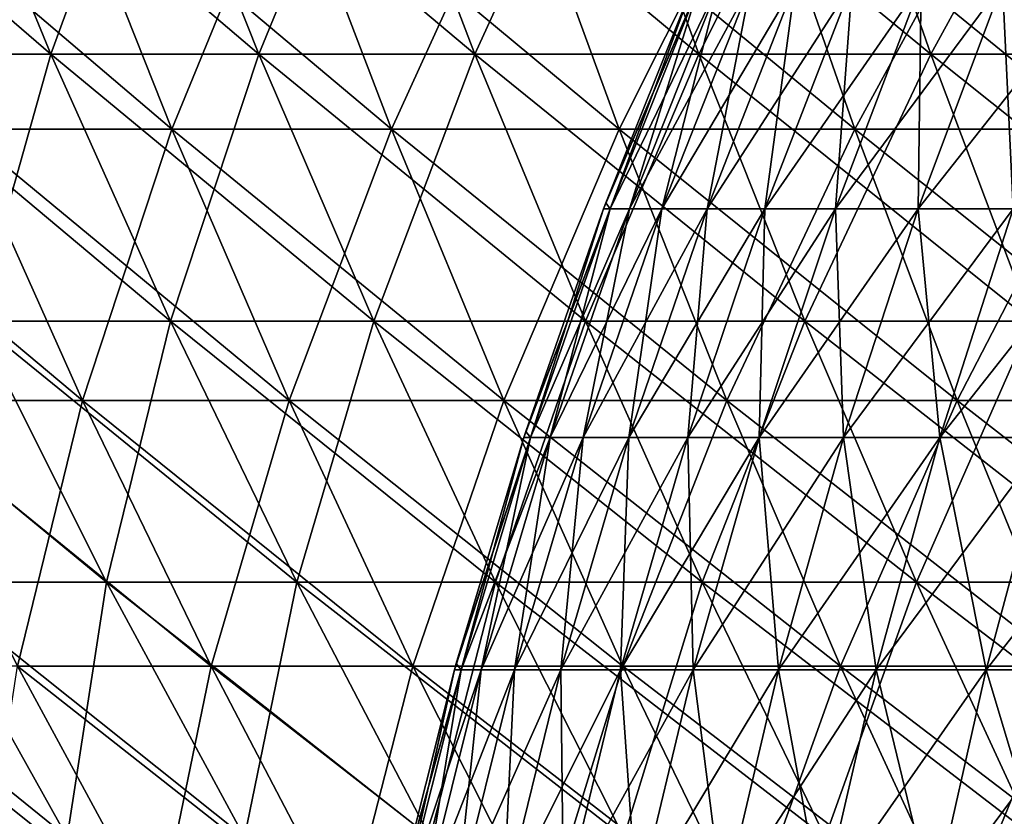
# Model space of a CAD drawing. Header units: millimetres. Extents: x -125 to 125, y 3898 to 4025.
# Tile 81 of 256: x -78 to -65, y 3952 to 3963. Entities that reach past the tile are written whole.
import ezdxf

# ---------------------------------------------------------------- set-up
doc = ezdxf.new("R2010")
doc.units = ezdxf.units.MM
doc.header["$LTSCALE"] = 2.2935
for name, color, linetype in [('2', 7, 'CONTINUOUS'), ('3', 7, 'CONTINUOUS'), ('4', 7, 'CONTINUOUS'), ('5', 7, 'CONTINUOUS'), ('6', 7, 'CONTINUOUS'), ('7', 7, 'CONTINUOUS')]:
    doc.layers.add(name, color=color, linetype=linetype)

msp = doc.modelspace()

# ---------------------------------------------------------------- linework, layer by layer
at = {"layer": '2', "color": 36, "linetype": 'Continuous', "true_color": 0x833d1e}
for points in [[(-79.183, 3961.776, 73.196), (-76.249, 3961.776, 76.249), (-80.775, 3965.627, 74.668), (-79.183, 3961.776, 73.196)], [(-80.775, 3965.627, 74.668), (-76.249, 3961.776, 76.249), (-77.781, 3965.627, 77.781), (-80.775, 3965.627, 74.668)], [(-76.249, 3961.776, 76.249), (-73.196, 3961.776, 79.183), (-77.781, 3965.627, 77.781), (-76.249, 3961.776, 76.249)], [(-77.781, 3965.627, 77.781), (-73.196, 3961.776, 79.183), (-74.668, 3965.627, 80.775), (-77.781, 3965.627, 77.781)], [(-73.196, 3961.776, 79.183), (-70.031, 3961.776, 81.996), (-74.668, 3965.627, 80.775), (-73.196, 3961.776, 79.183)], [(-74.668, 3965.627, 80.775), (-70.031, 3961.776, 81.996), (-71.439, 3965.627, 83.644), (-74.668, 3965.627, 80.775)], [(-70.031, 3961.776, 81.996), (-66.758, 3961.776, 84.682), (-71.439, 3965.627, 83.644), (-70.031, 3961.776, 81.996)], [(-71.439, 3965.627, 83.644), (-66.758, 3961.776, 84.682), (-68.1, 3965.627, 86.384), (-71.439, 3965.627, 83.644)], [(-66.758, 3961.776, 84.682), (-63.382, 3961.776, 87.238), (-68.1, 3965.627, 86.384), (-66.758, 3961.776, 84.682)], [(-68.1, 3965.627, 86.384), (-63.382, 3961.776, 87.238), (-64.656, 3965.627, 88.991), (-68.1, 3965.627, 86.384)], [(-80.245, 3958.004, 68.536), (-77.493, 3958.004, 71.634), (-81.996, 3961.776, 70.031), (-80.245, 3958.004, 68.536)], [(-81.996, 3961.776, 70.031), (-77.493, 3958.004, 71.634), (-79.183, 3961.776, 73.196), (-81.996, 3961.776, 70.031)], [(-77.493, 3958.004, 71.634), (-74.621, 3958.004, 74.621), (-79.183, 3961.776, 73.196), (-77.493, 3958.004, 71.634)], [(-79.183, 3961.776, 73.196), (-74.621, 3958.004, 74.621), (-76.249, 3961.776, 76.249), (-79.183, 3961.776, 73.196)], [(-74.621, 3958.004, 74.621), (-71.634, 3958.004, 77.493), (-76.249, 3961.776, 76.249), (-74.621, 3958.004, 74.621)], [(-76.249, 3961.776, 76.249), (-71.634, 3958.004, 77.493), (-73.196, 3961.776, 79.183), (-76.249, 3961.776, 76.249)], [(-71.634, 3958.004, 77.493), (-68.536, 3958.004, 80.245), (-73.196, 3961.776, 79.183), (-71.634, 3958.004, 77.493)], [(-73.196, 3961.776, 79.183), (-68.536, 3958.004, 80.245), (-70.031, 3961.776, 81.996), (-73.196, 3961.776, 79.183)], [(-68.536, 3958.004, 80.245), (-65.333, 3958.004, 82.874), (-70.031, 3961.776, 81.996), (-68.536, 3958.004, 80.245)], [(-70.031, 3961.776, 81.996), (-65.333, 3958.004, 82.874), (-66.758, 3961.776, 84.682), (-70.031, 3961.776, 81.996)], [(-65.333, 3958.004, 82.874), (-62.029, 3958.004, 85.375), (-66.758, 3961.776, 84.682), (-65.333, 3958.004, 82.874)], [(-66.758, 3961.776, 84.682), (-62.029, 3958.004, 85.375), (-63.382, 3961.776, 87.238), (-66.758, 3961.776, 84.682)], [(-78.395, 3954.316, 66.955), (-75.705, 3954.316, 69.981), (-80.245, 3958.004, 68.536), (-78.395, 3954.316, 66.955)], [(-80.245, 3958.004, 68.536), (-75.705, 3954.316, 69.981), (-77.493, 3958.004, 71.634), (-80.245, 3958.004, 68.536)], [(-75.705, 3954.316, 69.981), (-72.9, 3954.316, 72.9), (-77.493, 3958.004, 71.634), (-75.705, 3954.316, 69.981)], [(-77.493, 3958.004, 71.634), (-72.9, 3954.316, 72.9), (-74.621, 3958.004, 74.621), (-77.493, 3958.004, 71.634)], [(-72.9, 3954.316, 72.9), (-69.981, 3954.316, 75.705), (-74.621, 3958.004, 74.621), (-72.9, 3954.316, 72.9)], [(-74.621, 3958.004, 74.621), (-69.981, 3954.316, 75.705), (-71.634, 3958.004, 77.493), (-74.621, 3958.004, 74.621)], [(-69.981, 3954.316, 75.705), (-66.955, 3954.316, 78.395), (-71.634, 3958.004, 77.493), (-69.981, 3954.316, 75.705)], [(-71.634, 3958.004, 77.493), (-66.955, 3954.316, 78.395), (-68.536, 3958.004, 80.245), (-71.634, 3958.004, 77.493)], [(-66.955, 3954.316, 78.395), (-63.826, 3954.316, 80.963), (-68.536, 3958.004, 80.245), (-66.955, 3954.316, 78.395)], [(-68.536, 3958.004, 80.245), (-63.826, 3954.316, 80.963), (-65.333, 3958.004, 82.874), (-68.536, 3958.004, 80.245)], [(-63.826, 3954.316, 80.963), (-60.598, 3954.316, 83.406), (-65.333, 3958.004, 82.874), (-63.826, 3954.316, 80.963)], [(-65.333, 3958.004, 82.874), (-60.598, 3954.316, 83.406), (-62.029, 3958.004, 85.375), (-65.333, 3958.004, 82.874)], [(-78.95, 3950.715, 62.239), (-76.446, 3950.715, 65.291), (-80.963, 3954.316, 63.826), (-78.95, 3950.715, 62.239)], [(-80.963, 3954.316, 63.826), (-76.446, 3950.715, 65.291), (-78.395, 3954.316, 66.955), (-80.963, 3954.316, 63.826)], [(-76.446, 3950.715, 65.291), (-73.823, 3950.715, 68.242), (-78.395, 3954.316, 66.955), (-76.446, 3950.715, 65.291)], [(-78.395, 3954.316, 66.955), (-73.823, 3950.715, 68.242), (-75.705, 3954.316, 69.981), (-78.395, 3954.316, 66.955)], [(-73.823, 3950.715, 68.242), (-71.087, 3950.715, 71.087), (-75.705, 3954.316, 69.981), (-73.823, 3950.715, 68.242)], [(-75.705, 3954.316, 69.981), (-71.087, 3950.715, 71.087), (-72.9, 3954.316, 72.9), (-75.705, 3954.316, 69.981)], [(-71.087, 3950.715, 71.087), (-68.242, 3950.715, 73.823), (-72.9, 3954.316, 72.9), (-71.087, 3950.715, 71.087)], [(-72.9, 3954.316, 72.9), (-68.242, 3950.715, 73.823), (-69.981, 3954.316, 75.705), (-72.9, 3954.316, 72.9)], [(-68.242, 3950.715, 73.823), (-65.291, 3950.715, 76.446), (-69.981, 3954.316, 75.705), (-68.242, 3950.715, 73.823)], [(-69.981, 3954.316, 75.705), (-65.291, 3950.715, 76.446), (-66.955, 3954.316, 78.395), (-69.981, 3954.316, 75.705)], [(-65.291, 3950.715, 76.446), (-62.239, 3950.715, 78.95), (-66.955, 3954.316, 78.395), (-65.291, 3950.715, 76.446)], [(-66.955, 3954.316, 78.395), (-62.239, 3950.715, 78.95), (-63.826, 3954.316, 80.963), (-66.955, 3954.316, 78.395)]]:
    msp.add_3dface(points, dxfattribs=at)
at = {"layer": '3', "color": 36, "linetype": 'Continuous', "true_color": 0x833d1e}
for points in [[(-77.781, 3965.627, -77.781), (-79.183, 3961.776, -73.196), (-80.775, 3965.627, -74.668), (-77.781, 3965.627, -77.781)], [(-76.249, 3961.776, -76.249), (-79.183, 3961.776, -73.196), (-77.781, 3965.627, -77.781), (-76.249, 3961.776, -76.249)], [(-74.668, 3965.627, -80.775), (-76.249, 3961.776, -76.249), (-77.781, 3965.627, -77.781), (-74.668, 3965.627, -80.775)], [(-73.196, 3961.776, -79.183), (-76.249, 3961.776, -76.249), (-74.668, 3965.627, -80.775), (-73.196, 3961.776, -79.183)], [(-71.439, 3965.627, -83.644), (-73.196, 3961.776, -79.183), (-74.668, 3965.627, -80.775), (-71.439, 3965.627, -83.644)], [(-70.031, 3961.776, -81.996), (-73.196, 3961.776, -79.183), (-71.439, 3965.627, -83.644), (-70.031, 3961.776, -81.996)], [(-68.1, 3965.627, -86.384), (-70.031, 3961.776, -81.996), (-71.439, 3965.627, -83.644), (-68.1, 3965.627, -86.384)], [(-66.758, 3961.776, -84.682), (-70.031, 3961.776, -81.996), (-68.1, 3965.627, -86.384), (-66.758, 3961.776, -84.682)], [(-64.656, 3965.627, -88.991), (-66.758, 3961.776, -84.682), (-68.1, 3965.627, -86.384), (-64.656, 3965.627, -88.991)], [(-63.382, 3961.776, -87.238), (-66.758, 3961.776, -84.682), (-64.656, 3965.627, -88.991), (-63.382, 3961.776, -87.238)], [(-77.493, 3958.004, -71.634), (-80.245, 3958.004, -68.536), (-79.183, 3961.776, -73.196), (-77.493, 3958.004, -71.634)], [(-76.249, 3961.776, -76.249), (-77.493, 3958.004, -71.634), (-79.183, 3961.776, -73.196), (-76.249, 3961.776, -76.249)], [(-74.621, 3958.004, -74.621), (-77.493, 3958.004, -71.634), (-76.249, 3961.776, -76.249), (-74.621, 3958.004, -74.621)], [(-73.196, 3961.776, -79.183), (-74.621, 3958.004, -74.621), (-76.249, 3961.776, -76.249), (-73.196, 3961.776, -79.183)], [(-71.634, 3958.004, -77.493), (-74.621, 3958.004, -74.621), (-73.196, 3961.776, -79.183), (-71.634, 3958.004, -77.493)], [(-70.031, 3961.776, -81.996), (-71.634, 3958.004, -77.493), (-73.196, 3961.776, -79.183), (-70.031, 3961.776, -81.996)], [(-68.536, 3958.004, -80.245), (-71.634, 3958.004, -77.493), (-70.031, 3961.776, -81.996), (-68.536, 3958.004, -80.245)], [(-66.758, 3961.776, -84.682), (-68.536, 3958.004, -80.245), (-70.031, 3961.776, -81.996), (-66.758, 3961.776, -84.682)], [(-65.333, 3958.004, -82.874), (-68.536, 3958.004, -80.245), (-66.758, 3961.776, -84.682), (-65.333, 3958.004, -82.874)], [(-63.382, 3961.776, -87.238), (-65.333, 3958.004, -82.874), (-66.758, 3961.776, -84.682), (-63.382, 3961.776, -87.238)], [(-62.029, 3958.004, -85.375), (-65.333, 3958.004, -82.874), (-63.382, 3961.776, -87.238), (-62.029, 3958.004, -85.375)], [(-77.493, 3958.004, -71.634), (-78.395, 3954.316, -66.955), (-80.245, 3958.004, -68.536), (-77.493, 3958.004, -71.634)], [(-75.705, 3954.316, -69.981), (-78.395, 3954.316, -66.955), (-77.493, 3958.004, -71.634), (-75.705, 3954.316, -69.981)], [(-74.621, 3958.004, -74.621), (-75.705, 3954.316, -69.981), (-77.493, 3958.004, -71.634), (-74.621, 3958.004, -74.621)], [(-72.9, 3954.316, -72.9), (-75.705, 3954.316, -69.981), (-74.621, 3958.004, -74.621), (-72.9, 3954.316, -72.9)], [(-71.634, 3958.004, -77.493), (-72.9, 3954.316, -72.9), (-74.621, 3958.004, -74.621), (-71.634, 3958.004, -77.493)], [(-69.981, 3954.316, -75.705), (-72.9, 3954.316, -72.9), (-71.634, 3958.004, -77.493), (-69.981, 3954.316, -75.705)], [(-68.536, 3958.004, -80.245), (-69.981, 3954.316, -75.705), (-71.634, 3958.004, -77.493), (-68.536, 3958.004, -80.245)], [(-66.955, 3954.316, -78.395), (-69.981, 3954.316, -75.705), (-68.536, 3958.004, -80.245), (-66.955, 3954.316, -78.395)], [(-65.333, 3958.004, -82.874), (-66.955, 3954.316, -78.395), (-68.536, 3958.004, -80.245), (-65.333, 3958.004, -82.874)], [(-63.826, 3954.316, -80.963), (-66.955, 3954.316, -78.395), (-65.333, 3958.004, -82.874), (-63.826, 3954.316, -80.963)], [(-62.029, 3958.004, -85.375), (-63.826, 3954.316, -80.963), (-65.333, 3958.004, -82.874), (-62.029, 3958.004, -85.375)], [(-76.446, 3950.715, -65.291), (-78.95, 3950.715, -62.239), (-78.395, 3954.316, -66.955), (-76.446, 3950.715, -65.291)], [(-75.705, 3954.316, -69.981), (-76.446, 3950.715, -65.291), (-78.395, 3954.316, -66.955), (-75.705, 3954.316, -69.981)], [(-73.823, 3950.715, -68.242), (-76.446, 3950.715, -65.291), (-75.705, 3954.316, -69.981), (-73.823, 3950.715, -68.242)], [(-72.9, 3954.316, -72.9), (-73.823, 3950.715, -68.242), (-75.705, 3954.316, -69.981), (-72.9, 3954.316, -72.9)], [(-71.087, 3950.715, -71.087), (-73.823, 3950.715, -68.242), (-72.9, 3954.316, -72.9), (-71.087, 3950.715, -71.087)], [(-69.981, 3954.316, -75.705), (-71.087, 3950.715, -71.087), (-72.9, 3954.316, -72.9), (-69.981, 3954.316, -75.705)], [(-68.242, 3950.715, -73.823), (-71.087, 3950.715, -71.087), (-69.981, 3954.316, -75.705), (-68.242, 3950.715, -73.823)], [(-66.955, 3954.316, -78.395), (-68.242, 3950.715, -73.823), (-69.981, 3954.316, -75.705), (-66.955, 3954.316, -78.395)], [(-65.291, 3950.715, -76.446), (-68.242, 3950.715, -73.823), (-66.955, 3954.316, -78.395), (-65.291, 3950.715, -76.446)], [(-63.826, 3954.316, -80.963), (-65.291, 3950.715, -76.446), (-66.955, 3954.316, -78.395), (-63.826, 3954.316, -80.963)], [(-62.239, 3950.715, -78.95), (-65.291, 3950.715, -76.446), (-63.826, 3954.316, -80.963), (-62.239, 3950.715, -78.95)]]:
    msp.add_3dface(points, dxfattribs=at)
at = {"layer": '4', "color": 36, "linetype": 'Continuous', "true_color": 0x833d1e}
for points in [[(-80.698, 3962.819, -68.923), (-77.93, 3962.819, -72.038), (-82.318, 3966.607, -70.306), (-80.698, 3962.819, -68.923)], [(-82.318, 3966.607, -70.306), (-77.93, 3962.819, -72.038), (-79.495, 3966.607, -73.484), (-82.318, 3966.607, -70.306)], [(-77.93, 3962.819, -72.038), (-75.042, 3962.819, -75.042), (-79.495, 3966.607, -73.484), (-77.93, 3962.819, -72.038)], [(-79.495, 3966.607, -73.484), (-75.042, 3962.819, -75.042), (-76.548, 3966.607, -76.548), (-79.495, 3966.607, -73.484)], [(-75.042, 3962.819, -75.042), (-72.038, 3962.819, -77.93), (-76.548, 3966.607, -76.548), (-75.042, 3962.819, -75.042)], [(-76.548, 3966.607, -76.548), (-72.038, 3962.819, -77.93), (-73.484, 3966.607, -79.495), (-76.548, 3966.607, -76.548)], [(-72.038, 3962.819, -77.93), (-68.923, 3962.819, -80.698), (-73.484, 3966.607, -79.495), (-72.038, 3962.819, -77.93)], [(-73.484, 3966.607, -79.495), (-68.923, 3962.819, -80.698), (-70.306, 3966.607, -82.318), (-73.484, 3966.607, -79.495)], [(-68.923, 3962.819, -80.698), (-65.701, 3962.819, -83.342), (-70.306, 3966.607, -82.318), (-68.923, 3962.819, -80.698)], [(-70.306, 3966.607, -82.318), (-65.701, 3962.819, -83.342), (-67.02, 3966.607, -85.015), (-70.306, 3966.607, -82.318)], [(-65.701, 3962.819, -83.342), (-62.379, 3962.819, -85.857), (-67.02, 3966.607, -85.015), (-65.701, 3962.819, -83.342)], [(-67.02, 3966.607, -85.015), (-62.379, 3962.819, -85.857), (-63.631, 3966.607, -87.581), (-67.02, 3966.607, -85.015)], [(-78.977, 3959.109, -67.453), (-76.268, 3959.109, -70.502), (-80.698, 3962.819, -68.923), (-78.977, 3959.109, -67.453)], [(-80.698, 3962.819, -68.923), (-76.268, 3959.109, -70.502), (-77.93, 3962.819, -72.038), (-80.698, 3962.819, -68.923)], [(-76.268, 3959.109, -70.502), (-73.442, 3959.109, -73.442), (-77.93, 3962.819, -72.038), (-76.268, 3959.109, -70.502)], [(-77.93, 3962.819, -72.038), (-73.442, 3959.109, -73.442), (-75.042, 3962.819, -75.042), (-77.93, 3962.819, -72.038)], [(-73.442, 3959.109, -73.442), (-70.502, 3959.109, -76.268), (-75.042, 3962.819, -75.042), (-73.442, 3959.109, -73.442)], [(-75.042, 3962.819, -75.042), (-70.502, 3959.109, -76.268), (-72.038, 3962.819, -77.93), (-75.042, 3962.819, -75.042)], [(-70.502, 3959.109, -76.268), (-67.453, 3959.109, -78.977), (-72.038, 3962.819, -77.93), (-70.502, 3959.109, -76.268)], [(-72.038, 3962.819, -77.93), (-67.453, 3959.109, -78.977), (-68.923, 3962.819, -80.698), (-72.038, 3962.819, -77.93)], [(-67.453, 3959.109, -78.977), (-64.3, 3959.109, -81.565), (-68.923, 3962.819, -80.698), (-67.453, 3959.109, -78.977)], [(-68.923, 3962.819, -80.698), (-64.3, 3959.109, -81.565), (-65.701, 3962.819, -83.342), (-68.923, 3962.819, -80.698)], [(-64.3, 3959.109, -81.565), (-61.049, 3959.109, -84.026), (-65.701, 3962.819, -83.342), (-64.3, 3959.109, -81.565)], [(-65.701, 3962.819, -83.342), (-61.049, 3959.109, -84.026), (-62.379, 3962.819, -85.857), (-65.701, 3962.819, -83.342)], [(-79.686, 3955.48, -62.819), (-77.158, 3955.48, -65.899), (-81.565, 3959.109, -64.3), (-79.686, 3955.48, -62.819)], [(-81.565, 3959.109, -64.3), (-77.158, 3955.48, -65.899), (-78.977, 3959.109, -67.453), (-81.565, 3959.109, -64.3)], [(-77.158, 3955.48, -65.899), (-74.511, 3955.48, -68.877), (-78.977, 3959.109, -67.453), (-77.158, 3955.48, -65.899)], [(-78.977, 3959.109, -67.453), (-74.511, 3955.48, -68.877), (-76.268, 3959.109, -70.502), (-78.977, 3959.109, -67.453)], [(-74.511, 3955.48, -68.877), (-71.75, 3955.48, -71.75), (-76.268, 3959.109, -70.502), (-74.511, 3955.48, -68.877)], [(-76.268, 3959.109, -70.502), (-71.75, 3955.48, -71.75), (-73.442, 3959.109, -73.442), (-76.268, 3959.109, -70.502)], [(-71.75, 3955.48, -71.75), (-68.877, 3955.48, -74.511), (-73.442, 3959.109, -73.442), (-71.75, 3955.48, -71.75)], [(-73.442, 3959.109, -73.442), (-68.877, 3955.48, -74.511), (-70.502, 3959.109, -76.268), (-73.442, 3959.109, -73.442)], [(-68.877, 3955.48, -74.511), (-65.899, 3955.48, -77.158), (-70.502, 3959.109, -76.268), (-68.877, 3955.48, -74.511)], [(-70.502, 3959.109, -76.268), (-65.899, 3955.48, -77.158), (-67.453, 3959.109, -78.977), (-70.502, 3959.109, -76.268)], [(-65.899, 3955.48, -77.158), (-62.819, 3955.48, -79.686), (-67.453, 3959.109, -78.977), (-65.899, 3955.48, -77.158)], [(-67.453, 3959.109, -78.977), (-62.819, 3955.48, -79.686), (-64.3, 3959.109, -81.565), (-67.453, 3959.109, -78.977)], [(-80.052, 3951.939, -58.161), (-77.707, 3951.939, -61.259), (-82.09, 3955.48, -59.642), (-80.052, 3951.939, -58.161)], [(-82.09, 3955.48, -59.642), (-77.707, 3951.939, -61.259), (-79.686, 3955.48, -62.819), (-82.09, 3955.48, -59.642)], [(-77.707, 3951.939, -61.259), (-75.242, 3951.939, -64.263), (-79.686, 3955.48, -62.819), (-77.707, 3951.939, -61.259)], [(-79.686, 3955.48, -62.819), (-75.242, 3951.939, -64.263), (-77.158, 3955.48, -65.899), (-79.686, 3955.48, -62.819)], [(-75.242, 3951.939, -64.263), (-72.661, 3951.939, -67.167), (-77.158, 3955.48, -65.899), (-75.242, 3951.939, -64.263)], [(-77.158, 3955.48, -65.899), (-72.661, 3951.939, -67.167), (-74.511, 3955.48, -68.877), (-77.158, 3955.48, -65.899)], [(-72.661, 3951.939, -67.167), (-69.968, 3951.939, -69.968), (-74.511, 3955.48, -68.877), (-72.661, 3951.939, -67.167)], [(-74.511, 3955.48, -68.877), (-69.968, 3951.939, -69.968), (-71.75, 3955.48, -71.75), (-74.511, 3955.48, -68.877)], [(-69.968, 3951.939, -69.968), (-67.167, 3951.939, -72.661), (-71.75, 3955.48, -71.75), (-69.968, 3951.939, -69.968)], [(-71.75, 3955.48, -71.75), (-67.167, 3951.939, -72.661), (-68.877, 3955.48, -74.511), (-71.75, 3955.48, -71.75)], [(-67.167, 3951.939, -72.661), (-64.263, 3951.939, -75.242), (-68.877, 3955.48, -74.511), (-67.167, 3951.939, -72.661)], [(-68.877, 3955.48, -74.511), (-64.263, 3951.939, -75.242), (-65.899, 3955.48, -77.158), (-68.877, 3955.48, -74.511)], [(-64.263, 3951.939, -75.242), (-61.259, 3951.939, -77.707), (-65.899, 3955.48, -77.158), (-64.263, 3951.939, -75.242)], [(-65.899, 3955.48, -77.158), (-61.259, 3951.939, -77.707), (-62.819, 3955.48, -79.686), (-65.899, 3955.48, -77.158)]]:
    msp.add_3dface(points, dxfattribs=at)
at = {"layer": '5', "color": 36, "linetype": 'Continuous', "true_color": 0x833d1e}
for points in [[(-77.93, 3962.819, 72.038), (-80.698, 3962.819, 68.923), (-79.495, 3966.607, 73.484), (-77.93, 3962.819, 72.038)], [(-76.548, 3966.607, 76.548), (-77.93, 3962.819, 72.038), (-79.495, 3966.607, 73.484), (-76.548, 3966.607, 76.548)], [(-75.042, 3962.819, 75.042), (-77.93, 3962.819, 72.038), (-76.548, 3966.607, 76.548), (-75.042, 3962.819, 75.042)], [(-73.484, 3966.607, 79.495), (-75.042, 3962.819, 75.042), (-76.548, 3966.607, 76.548), (-73.484, 3966.607, 79.495)], [(-72.038, 3962.819, 77.93), (-75.042, 3962.819, 75.042), (-73.484, 3966.607, 79.495), (-72.038, 3962.819, 77.93)], [(-70.306, 3966.607, 82.318), (-72.038, 3962.819, 77.93), (-73.484, 3966.607, 79.495), (-70.306, 3966.607, 82.318)], [(-68.923, 3962.819, 80.698), (-72.038, 3962.819, 77.93), (-70.306, 3966.607, 82.318), (-68.923, 3962.819, 80.698)], [(-67.02, 3966.607, 85.015), (-68.923, 3962.819, 80.698), (-70.306, 3966.607, 82.318), (-67.02, 3966.607, 85.015)], [(-65.701, 3962.819, 83.342), (-68.923, 3962.819, 80.698), (-67.02, 3966.607, 85.015), (-65.701, 3962.819, 83.342)], [(-63.631, 3966.607, 87.581), (-65.701, 3962.819, 83.342), (-67.02, 3966.607, 85.015), (-63.631, 3966.607, 87.581)], [(-62.379, 3962.819, 85.857), (-65.701, 3962.819, 83.342), (-63.631, 3966.607, 87.581), (-62.379, 3962.819, 85.857)], [(-77.93, 3962.819, 72.038), (-78.977, 3959.109, 67.453), (-80.698, 3962.819, 68.923), (-77.93, 3962.819, 72.038)], [(-76.268, 3959.109, 70.502), (-78.977, 3959.109, 67.453), (-77.93, 3962.819, 72.038), (-76.268, 3959.109, 70.502)], [(-75.042, 3962.819, 75.042), (-76.268, 3959.109, 70.502), (-77.93, 3962.819, 72.038), (-75.042, 3962.819, 75.042)], [(-73.442, 3959.109, 73.442), (-76.268, 3959.109, 70.502), (-75.042, 3962.819, 75.042), (-73.442, 3959.109, 73.442)], [(-72.038, 3962.819, 77.93), (-73.442, 3959.109, 73.442), (-75.042, 3962.819, 75.042), (-72.038, 3962.819, 77.93)], [(-70.502, 3959.109, 76.268), (-73.442, 3959.109, 73.442), (-72.038, 3962.819, 77.93), (-70.502, 3959.109, 76.268)], [(-68.923, 3962.819, 80.698), (-70.502, 3959.109, 76.268), (-72.038, 3962.819, 77.93), (-68.923, 3962.819, 80.698)], [(-67.453, 3959.109, 78.977), (-70.502, 3959.109, 76.268), (-68.923, 3962.819, 80.698), (-67.453, 3959.109, 78.977)], [(-65.701, 3962.819, 83.342), (-67.453, 3959.109, 78.977), (-68.923, 3962.819, 80.698), (-65.701, 3962.819, 83.342)], [(-64.3, 3959.109, 81.565), (-67.453, 3959.109, 78.977), (-65.701, 3962.819, 83.342), (-64.3, 3959.109, 81.565)], [(-62.379, 3962.819, 85.857), (-64.3, 3959.109, 81.565), (-65.701, 3962.819, 83.342), (-62.379, 3962.819, 85.857)], [(-77.158, 3955.48, 65.899), (-79.686, 3955.48, 62.819), (-78.977, 3959.109, 67.453), (-77.158, 3955.48, 65.899)], [(-76.268, 3959.109, 70.502), (-77.158, 3955.48, 65.899), (-78.977, 3959.109, 67.453), (-76.268, 3959.109, 70.502)], [(-74.511, 3955.48, 68.877), (-77.158, 3955.48, 65.899), (-76.268, 3959.109, 70.502), (-74.511, 3955.48, 68.877)], [(-73.442, 3959.109, 73.442), (-74.511, 3955.48, 68.877), (-76.268, 3959.109, 70.502), (-73.442, 3959.109, 73.442)], [(-71.75, 3955.48, 71.75), (-74.511, 3955.48, 68.877), (-73.442, 3959.109, 73.442), (-71.75, 3955.48, 71.75)], [(-70.502, 3959.109, 76.268), (-71.75, 3955.48, 71.75), (-73.442, 3959.109, 73.442), (-70.502, 3959.109, 76.268)], [(-68.877, 3955.48, 74.511), (-71.75, 3955.48, 71.75), (-70.502, 3959.109, 76.268), (-68.877, 3955.48, 74.511)], [(-67.453, 3959.109, 78.977), (-68.877, 3955.48, 74.511), (-70.502, 3959.109, 76.268), (-67.453, 3959.109, 78.977)], [(-65.899, 3955.48, 77.158), (-68.877, 3955.48, 74.511), (-67.453, 3959.109, 78.977), (-65.899, 3955.48, 77.158)], [(-64.3, 3959.109, 81.565), (-65.899, 3955.48, 77.158), (-67.453, 3959.109, 78.977), (-64.3, 3959.109, 81.565)], [(-62.819, 3955.48, 79.686), (-65.899, 3955.48, 77.158), (-64.3, 3959.109, 81.565), (-62.819, 3955.48, 79.686)], [(-77.707, 3951.939, 61.259), (-80.052, 3951.939, 58.161), (-79.686, 3955.48, 62.819), (-77.707, 3951.939, 61.259)], [(-77.158, 3955.48, 65.899), (-77.707, 3951.939, 61.259), (-79.686, 3955.48, 62.819), (-77.158, 3955.48, 65.899)], [(-75.242, 3951.939, 64.263), (-77.707, 3951.939, 61.259), (-77.158, 3955.48, 65.899), (-75.242, 3951.939, 64.263)], [(-74.511, 3955.48, 68.877), (-75.242, 3951.939, 64.263), (-77.158, 3955.48, 65.899), (-74.511, 3955.48, 68.877)], [(-72.661, 3951.939, 67.167), (-75.242, 3951.939, 64.263), (-74.511, 3955.48, 68.877), (-72.661, 3951.939, 67.167)], [(-71.75, 3955.48, 71.75), (-72.661, 3951.939, 67.167), (-74.511, 3955.48, 68.877), (-71.75, 3955.48, 71.75)], [(-69.968, 3951.939, 69.968), (-72.661, 3951.939, 67.167), (-71.75, 3955.48, 71.75), (-69.968, 3951.939, 69.968)], [(-68.877, 3955.48, 74.511), (-69.968, 3951.939, 69.968), (-71.75, 3955.48, 71.75), (-68.877, 3955.48, 74.511)], [(-67.167, 3951.939, 72.661), (-69.968, 3951.939, 69.968), (-68.877, 3955.48, 74.511), (-67.167, 3951.939, 72.661)], [(-65.899, 3955.48, 77.158), (-67.167, 3951.939, 72.661), (-68.877, 3955.48, 74.511), (-65.899, 3955.48, 77.158)], [(-64.263, 3951.939, 75.242), (-67.167, 3951.939, 72.661), (-65.899, 3955.48, 77.158), (-64.263, 3951.939, 75.242)], [(-62.819, 3955.48, 79.686), (-64.263, 3951.939, 75.242), (-65.899, 3955.48, 77.158), (-62.819, 3955.48, 79.686)]]:
    msp.add_3dface(points, dxfattribs=at)
at = {"layer": '6', "color": 7, "linetype": 'Continuous', "true_color": 0xe0f2ff}
for points in [[(-70.218, 3960.753), (-70.158, 3960.671, 3.558), (-68.998, 3963.799), (-70.218, 3960.753)], [(-70.158, 3960.671, 3.558), (-69.888, 3960.671, 7.107), (-68.909, 3963.799, 3.495), (-70.158, 3960.671, 3.558)], [(-68.998, 3963.799), (-70.158, 3960.671, 3.558), (-68.909, 3963.799, 3.495), (-68.998, 3963.799)], [(-69.888, 3960.671, 7.107), (-69.438, 3960.671, 10.638), (-68.644, 3963.799, 6.98), (-69.888, 3960.671, 7.107)], [(-68.909, 3963.799, 3.495), (-69.888, 3960.671, 7.107), (-68.644, 3963.799, 6.98), (-68.909, 3963.799, 3.495)], [(-69.438, 3960.671, 10.638), (-68.81, 3960.671, 14.141), (-68.202, 3963.799, 10.448), (-69.438, 3960.671, 10.638)], [(-68.644, 3963.799, 6.98), (-69.438, 3960.671, 10.638), (-68.202, 3963.799, 10.448), (-68.644, 3963.799, 6.98)], [(-68.81, 3960.671, 14.141), (-68.006, 3960.671, 17.608), (-67.585, 3963.799, 13.889), (-68.81, 3960.671, 14.141)], [(-68.202, 3963.799, 10.448), (-68.81, 3960.671, 14.141), (-67.585, 3963.799, 13.889), (-68.202, 3963.799, 10.448)], [(-68.006, 3960.671, 17.608), (-67.027, 3960.671, 21.03), (-66.795, 3963.799, 17.294), (-68.006, 3960.671, 17.608)], [(-67.585, 3963.799, 13.889), (-68.006, 3960.671, 17.608), (-66.795, 3963.799, 17.294), (-67.585, 3963.799, 13.889)], [(-67.027, 3960.671, 21.03), (-65.876, 3960.671, 24.398), (-65.833, 3963.799, 20.655), (-67.027, 3960.671, 21.03)], [(-66.795, 3963.799, 17.294), (-67.027, 3960.671, 21.03), (-65.833, 3963.799, 20.655), (-66.795, 3963.799, 17.294)], [(-65.876, 3960.671, 24.398), (-64.555, 3960.671, 27.703), (-64.703, 3963.799, 23.963), (-65.876, 3960.671, 24.398)], [(-65.833, 3963.799, 20.655), (-65.876, 3960.671, 24.398), (-64.703, 3963.799, 23.963), (-65.833, 3963.799, 20.655)], [(-64.703, 3963.799, 23.963), (-64.555, 3960.671, 27.703), (-63.406, 3963.799, 27.21), (-64.703, 3963.799, 23.963)], [(-70.248, 3960.671), (-70.158, 3960.671, 3.558), (-70.218, 3960.753), (-70.248, 3960.671)], [(-71.329, 3957.576), (-71.266, 3957.49, 3.614), (-70.248, 3960.671), (-71.329, 3957.576)], [(-71.266, 3957.49, 3.614), (-70.991, 3957.49, 7.219), (-70.158, 3960.671, 3.558), (-71.266, 3957.49, 3.614)], [(-70.248, 3960.671), (-71.266, 3957.49, 3.614), (-70.158, 3960.671, 3.558), (-70.248, 3960.671)], [(-70.991, 3957.49, 7.219), (-70.534, 3957.49, 10.805), (-69.888, 3960.671, 7.107), (-70.991, 3957.49, 7.219)], [(-70.158, 3960.671, 3.558), (-70.991, 3957.49, 7.219), (-69.888, 3960.671, 7.107), (-70.158, 3960.671, 3.558)], [(-70.534, 3957.49, 10.805), (-69.897, 3957.49, 14.364), (-69.438, 3960.671, 10.638), (-70.534, 3957.49, 10.805)], [(-69.888, 3960.671, 7.107), (-70.534, 3957.49, 10.805), (-69.438, 3960.671, 10.638), (-69.888, 3960.671, 7.107)], [(-69.897, 3957.49, 14.364), (-69.079, 3957.49, 17.886), (-68.81, 3960.671, 14.141), (-69.897, 3957.49, 14.364)], [(-69.438, 3960.671, 10.638), (-69.897, 3957.49, 14.364), (-68.81, 3960.671, 14.141), (-69.438, 3960.671, 10.638)], [(-69.079, 3957.49, 17.886), (-68.085, 3957.49, 21.362), (-68.006, 3960.671, 17.608), (-69.079, 3957.49, 17.886)], [(-68.81, 3960.671, 14.141), (-69.079, 3957.49, 17.886), (-68.006, 3960.671, 17.608), (-68.81, 3960.671, 14.141)], [(-68.085, 3957.49, 21.362), (-66.915, 3957.49, 24.783), (-67.027, 3960.671, 21.03), (-68.085, 3957.49, 21.362)], [(-68.006, 3960.671, 17.608), (-68.085, 3957.49, 21.362), (-67.027, 3960.671, 21.03), (-68.006, 3960.671, 17.608)], [(-67.027, 3960.671, 21.03), (-66.915, 3957.49, 24.783), (-65.876, 3960.671, 24.398), (-67.027, 3960.671, 21.03)], [(-66.915, 3957.49, 24.783), (-65.574, 3957.49, 28.14), (-65.876, 3960.671, 24.398), (-66.915, 3957.49, 24.783)], [(-65.876, 3960.671, 24.398), (-65.574, 3957.49, 28.14), (-64.555, 3960.671, 27.703), (-65.876, 3960.671, 24.398)], [(-65.574, 3957.49, 28.14), (-64.065, 3957.49, 31.425), (-64.555, 3960.671, 27.703), (-65.574, 3957.49, 28.14)], [(-71.357, 3957.49), (-71.266, 3957.49, 3.614), (-71.329, 3957.576), (-71.357, 3957.49)], [(-72.297, 3954.353), (-72.229, 3954.262, 3.663), (-71.357, 3957.49), (-72.297, 3954.353)], [(-72.229, 3954.262, 3.663), (-71.951, 3954.262, 7.317), (-71.266, 3957.49, 3.614), (-72.229, 3954.262, 3.663)], [(-71.357, 3957.49), (-72.229, 3954.262, 3.663), (-71.266, 3957.49, 3.614), (-71.357, 3957.49)], [(-71.951, 3954.262, 7.317), (-71.488, 3954.262, 10.952), (-70.991, 3957.49, 7.219), (-71.951, 3954.262, 7.317)], [(-71.266, 3957.49, 3.614), (-71.951, 3954.262, 7.317), (-70.991, 3957.49, 7.219), (-71.266, 3957.49, 3.614)], [(-71.488, 3954.262, 10.952), (-70.842, 3954.262, 14.558), (-70.534, 3957.49, 10.805), (-71.488, 3954.262, 10.952)], [(-70.991, 3957.49, 7.219), (-71.488, 3954.262, 10.952), (-70.534, 3957.49, 10.805), (-70.991, 3957.49, 7.219)], [(-70.842, 3954.262, 14.558), (-70.013, 3954.262, 18.128), (-69.897, 3957.49, 14.364), (-70.842, 3954.262, 14.558)], [(-70.534, 3957.49, 10.805), (-70.842, 3954.262, 14.558), (-69.897, 3957.49, 14.364), (-70.534, 3957.49, 10.805)], [(-70.013, 3954.262, 18.128), (-69.005, 3954.262, 21.651), (-69.079, 3957.49, 17.886), (-70.013, 3954.262, 18.128)], [(-69.897, 3957.49, 14.364), (-70.013, 3954.262, 18.128), (-69.079, 3957.49, 17.886), (-69.897, 3957.49, 14.364)], [(-69.079, 3957.49, 17.886), (-69.005, 3954.262, 21.651), (-68.085, 3957.49, 21.362), (-69.079, 3957.49, 17.886)], [(-69.005, 3954.262, 21.651), (-67.82, 3954.262, 25.118), (-68.085, 3957.49, 21.362), (-69.005, 3954.262, 21.651)], [(-68.085, 3957.49, 21.362), (-67.82, 3954.262, 25.118), (-66.915, 3957.49, 24.783), (-68.085, 3957.49, 21.362)], [(-67.82, 3954.262, 25.118), (-66.461, 3954.262, 28.521), (-66.915, 3957.49, 24.783), (-67.82, 3954.262, 25.118)], [(-66.915, 3957.49, 24.783), (-66.461, 3954.262, 28.521), (-65.574, 3957.49, 28.14), (-66.915, 3957.49, 24.783)], [(-66.461, 3954.262, 28.521), (-64.931, 3954.262, 31.85), (-65.574, 3957.49, 28.14), (-66.461, 3954.262, 28.521)], [(-65.574, 3957.49, 28.14), (-64.931, 3954.262, 31.85), (-64.065, 3957.49, 31.425), (-65.574, 3957.49, 28.14)], [(-64.931, 3954.262, 31.85), (-63.235, 3954.262, 35.098), (-64.065, 3957.49, 31.425), (-64.931, 3954.262, 31.85)], [(-73.12, 3951.089), (-73.047, 3950.994, 3.705), (-72.322, 3954.262), (-73.12, 3951.089)], [(-73.047, 3950.994, 3.705), (-72.766, 3950.994, 7.4), (-72.229, 3954.262, 3.663), (-73.047, 3950.994, 3.705)], [(-72.322, 3954.262), (-73.047, 3950.994, 3.705), (-72.229, 3954.262, 3.663), (-72.322, 3954.262)], [(-72.766, 3950.994, 7.4), (-72.298, 3950.994, 11.076), (-71.951, 3954.262, 7.317), (-72.766, 3950.994, 7.4)], [(-72.229, 3954.262, 3.663), (-72.766, 3950.994, 7.4), (-71.951, 3954.262, 7.317), (-72.229, 3954.262, 3.663)], [(-72.322, 3954.262), (-72.229, 3954.262, 3.663), (-72.297, 3954.353), (-72.322, 3954.262)], [(-72.298, 3950.994, 11.076), (-71.644, 3950.994, 14.723), (-71.488, 3954.262, 10.952), (-72.298, 3950.994, 11.076)], [(-71.951, 3954.262, 7.317), (-72.298, 3950.994, 11.076), (-71.488, 3954.262, 10.952), (-71.951, 3954.262, 7.317)], [(-71.644, 3950.994, 14.723), (-70.806, 3950.994, 18.333), (-70.842, 3954.262, 14.558), (-71.644, 3950.994, 14.723)], [(-71.488, 3954.262, 10.952), (-71.644, 3950.994, 14.723), (-70.842, 3954.262, 14.558), (-71.488, 3954.262, 10.952)], [(-70.842, 3954.262, 14.558), (-70.806, 3950.994, 18.333), (-70.013, 3954.262, 18.128), (-70.842, 3954.262, 14.558)], [(-70.806, 3950.994, 18.333), (-69.787, 3950.994, 21.896), (-70.013, 3954.262, 18.128), (-70.806, 3950.994, 18.333)], [(-70.013, 3954.262, 18.128), (-69.787, 3950.994, 21.896), (-69.005, 3954.262, 21.651), (-70.013, 3954.262, 18.128)], [(-69.787, 3950.994, 21.896), (-68.588, 3950.994, 25.402), (-69.005, 3954.262, 21.651), (-69.787, 3950.994, 21.896)], [(-69.005, 3954.262, 21.651), (-68.588, 3950.994, 25.402), (-67.82, 3954.262, 25.118), (-69.005, 3954.262, 21.651)], [(-68.588, 3950.994, 25.402), (-67.214, 3950.994, 28.844), (-67.82, 3954.262, 25.118), (-68.588, 3950.994, 25.402)], [(-67.82, 3954.262, 25.118), (-67.214, 3950.994, 28.844), (-66.461, 3954.262, 28.521), (-67.82, 3954.262, 25.118)], [(-67.214, 3950.994, 28.844), (-65.667, 3950.994, 32.211), (-66.461, 3954.262, 28.521), (-67.214, 3950.994, 28.844)], [(-66.461, 3954.262, 28.521), (-65.667, 3950.994, 32.211), (-64.931, 3954.262, 31.85), (-66.461, 3954.262, 28.521)], [(-65.667, 3950.994, 32.211), (-63.951, 3950.994, 35.496), (-64.931, 3954.262, 31.85), (-65.667, 3950.994, 32.211)], [(-64.931, 3954.262, 31.85), (-63.951, 3950.994, 35.496), (-63.235, 3954.262, 35.098), (-64.931, 3954.262, 31.85)]]:
    msp.add_3dface(points, dxfattribs=at)
at = {"layer": '7', "color": 7, "linetype": 'Continuous', "true_color": 0xe0f2ff}
for points in [[(-70.248, 3960.671), (-70.218, 3960.753), (-68.909, 3963.799, -3.495), (-70.248, 3960.671)], [(-70.158, 3960.671, -3.558), (-70.248, 3960.671), (-68.909, 3963.799, -3.495), (-70.158, 3960.671, -3.558)], [(-70.218, 3960.753), (-68.998, 3963.799), (-68.909, 3963.799, -3.495), (-70.218, 3960.753)], [(-69.888, 3960.671, -7.107), (-70.158, 3960.671, -3.558), (-68.644, 3963.799, -6.98), (-69.888, 3960.671, -7.107)], [(-68.644, 3963.799, -6.98), (-70.158, 3960.671, -3.558), (-68.909, 3963.799, -3.495), (-68.644, 3963.799, -6.98)], [(-69.438, 3960.671, -10.638), (-69.888, 3960.671, -7.107), (-68.202, 3963.799, -10.448), (-69.438, 3960.671, -10.638)], [(-68.202, 3963.799, -10.448), (-69.888, 3960.671, -7.107), (-68.644, 3963.799, -6.98), (-68.202, 3963.799, -10.448)], [(-68.81, 3960.671, -14.141), (-69.438, 3960.671, -10.638), (-67.585, 3963.799, -13.889), (-68.81, 3960.671, -14.141)], [(-67.585, 3963.799, -13.889), (-69.438, 3960.671, -10.638), (-68.202, 3963.799, -10.448), (-67.585, 3963.799, -13.889)], [(-68.006, 3960.671, -17.608), (-68.81, 3960.671, -14.141), (-66.795, 3963.799, -17.294), (-68.006, 3960.671, -17.608)], [(-66.795, 3963.799, -17.294), (-68.81, 3960.671, -14.141), (-67.585, 3963.799, -13.889), (-66.795, 3963.799, -17.294)], [(-67.027, 3960.671, -21.03), (-68.006, 3960.671, -17.608), (-65.833, 3963.799, -20.655), (-67.027, 3960.671, -21.03)], [(-65.833, 3963.799, -20.655), (-68.006, 3960.671, -17.608), (-66.795, 3963.799, -17.294), (-65.833, 3963.799, -20.655)], [(-65.876, 3960.671, -24.398), (-67.027, 3960.671, -21.03), (-64.703, 3963.799, -23.963), (-65.876, 3960.671, -24.398)], [(-64.703, 3963.799, -23.963), (-67.027, 3960.671, -21.03), (-65.833, 3963.799, -20.655), (-64.703, 3963.799, -23.963)], [(-64.555, 3960.671, -27.703), (-65.876, 3960.671, -24.398), (-63.406, 3963.799, -27.21), (-64.555, 3960.671, -27.703)], [(-63.406, 3963.799, -27.21), (-65.876, 3960.671, -24.398), (-64.703, 3963.799, -23.963), (-63.406, 3963.799, -27.21)], [(-71.357, 3957.49), (-71.329, 3957.576), (-70.158, 3960.671, -3.558), (-71.357, 3957.49)], [(-71.266, 3957.49, -3.614), (-71.357, 3957.49), (-70.158, 3960.671, -3.558), (-71.266, 3957.49, -3.614)], [(-71.329, 3957.576), (-70.248, 3960.671), (-70.158, 3960.671, -3.558), (-71.329, 3957.576)], [(-70.991, 3957.49, -7.219), (-71.266, 3957.49, -3.614), (-69.888, 3960.671, -7.107), (-70.991, 3957.49, -7.219)], [(-69.888, 3960.671, -7.107), (-71.266, 3957.49, -3.614), (-70.158, 3960.671, -3.558), (-69.888, 3960.671, -7.107)], [(-70.534, 3957.49, -10.805), (-70.991, 3957.49, -7.219), (-69.438, 3960.671, -10.638), (-70.534, 3957.49, -10.805)], [(-69.438, 3960.671, -10.638), (-70.991, 3957.49, -7.219), (-69.888, 3960.671, -7.107), (-69.438, 3960.671, -10.638)], [(-69.897, 3957.49, -14.364), (-70.534, 3957.49, -10.805), (-68.81, 3960.671, -14.141), (-69.897, 3957.49, -14.364)], [(-68.81, 3960.671, -14.141), (-70.534, 3957.49, -10.805), (-69.438, 3960.671, -10.638), (-68.81, 3960.671, -14.141)], [(-69.079, 3957.49, -17.886), (-69.897, 3957.49, -14.364), (-68.006, 3960.671, -17.608), (-69.079, 3957.49, -17.886)], [(-68.006, 3960.671, -17.608), (-69.897, 3957.49, -14.364), (-68.81, 3960.671, -14.141), (-68.006, 3960.671, -17.608)], [(-68.085, 3957.49, -21.362), (-69.079, 3957.49, -17.886), (-67.027, 3960.671, -21.03), (-68.085, 3957.49, -21.362)], [(-67.027, 3960.671, -21.03), (-69.079, 3957.49, -17.886), (-68.006, 3960.671, -17.608), (-67.027, 3960.671, -21.03)], [(-66.915, 3957.49, -24.783), (-68.085, 3957.49, -21.362), (-65.876, 3960.671, -24.398), (-66.915, 3957.49, -24.783)], [(-65.876, 3960.671, -24.398), (-68.085, 3957.49, -21.362), (-67.027, 3960.671, -21.03), (-65.876, 3960.671, -24.398)], [(-65.574, 3957.49, -28.14), (-66.915, 3957.49, -24.783), (-64.555, 3960.671, -27.703), (-65.574, 3957.49, -28.14)], [(-64.555, 3960.671, -27.703), (-66.915, 3957.49, -24.783), (-65.876, 3960.671, -24.398), (-64.555, 3960.671, -27.703)], [(-64.065, 3957.49, -31.425), (-65.574, 3957.49, -28.14), (-63.069, 3960.671, -30.937), (-64.065, 3957.49, -31.425)], [(-63.069, 3960.671, -30.937), (-65.574, 3957.49, -28.14), (-64.555, 3960.671, -27.703), (-63.069, 3960.671, -30.937)], [(-72.322, 3954.262), (-72.297, 3954.353), (-71.266, 3957.49, -3.614), (-72.322, 3954.262)], [(-72.229, 3954.262, -3.663), (-72.322, 3954.262), (-71.266, 3957.49, -3.614), (-72.229, 3954.262, -3.663)], [(-72.297, 3954.353), (-71.357, 3957.49), (-71.266, 3957.49, -3.614), (-72.297, 3954.353)], [(-71.951, 3954.262, -7.317), (-72.229, 3954.262, -3.663), (-70.991, 3957.49, -7.219), (-71.951, 3954.262, -7.317)], [(-70.991, 3957.49, -7.219), (-72.229, 3954.262, -3.663), (-71.266, 3957.49, -3.614), (-70.991, 3957.49, -7.219)], [(-71.488, 3954.262, -10.952), (-71.951, 3954.262, -7.317), (-70.534, 3957.49, -10.805), (-71.488, 3954.262, -10.952)], [(-70.534, 3957.49, -10.805), (-71.951, 3954.262, -7.317), (-70.991, 3957.49, -7.219), (-70.534, 3957.49, -10.805)], [(-70.842, 3954.262, -14.558), (-71.488, 3954.262, -10.952), (-69.897, 3957.49, -14.364), (-70.842, 3954.262, -14.558)], [(-69.897, 3957.49, -14.364), (-71.488, 3954.262, -10.952), (-70.534, 3957.49, -10.805), (-69.897, 3957.49, -14.364)], [(-70.013, 3954.262, -18.128), (-70.842, 3954.262, -14.558), (-69.079, 3957.49, -17.886), (-70.013, 3954.262, -18.128)], [(-69.079, 3957.49, -17.886), (-70.842, 3954.262, -14.558), (-69.897, 3957.49, -14.364), (-69.079, 3957.49, -17.886)], [(-69.005, 3954.262, -21.651), (-70.013, 3954.262, -18.128), (-68.085, 3957.49, -21.362), (-69.005, 3954.262, -21.651)], [(-68.085, 3957.49, -21.362), (-70.013, 3954.262, -18.128), (-69.079, 3957.49, -17.886), (-68.085, 3957.49, -21.362)], [(-67.82, 3954.262, -25.118), (-69.005, 3954.262, -21.651), (-66.915, 3957.49, -24.783), (-67.82, 3954.262, -25.118)], [(-66.915, 3957.49, -24.783), (-69.005, 3954.262, -21.651), (-68.085, 3957.49, -21.362), (-66.915, 3957.49, -24.783)], [(-66.461, 3954.262, -28.521), (-67.82, 3954.262, -25.118), (-65.574, 3957.49, -28.14), (-66.461, 3954.262, -28.521)], [(-65.574, 3957.49, -28.14), (-67.82, 3954.262, -25.118), (-66.915, 3957.49, -24.783), (-65.574, 3957.49, -28.14)], [(-64.931, 3954.262, -31.85), (-66.461, 3954.262, -28.521), (-64.065, 3957.49, -31.425), (-64.931, 3954.262, -31.85)], [(-64.065, 3957.49, -31.425), (-66.461, 3954.262, -28.521), (-65.574, 3957.49, -28.14), (-64.065, 3957.49, -31.425)], [(-63.235, 3954.262, -35.098), (-64.931, 3954.262, -31.85), (-62.391, 3957.49, -34.63), (-63.235, 3954.262, -35.098)], [(-62.391, 3957.49, -34.63), (-64.931, 3954.262, -31.85), (-64.065, 3957.49, -31.425), (-62.391, 3957.49, -34.63)], [(-73.141, 3950.994), (-73.12, 3951.089), (-72.229, 3954.262, -3.663), (-73.141, 3950.994)], [(-73.047, 3950.994, -3.705), (-73.141, 3950.994), (-72.229, 3954.262, -3.663), (-73.047, 3950.994, -3.705)], [(-73.12, 3951.089), (-72.322, 3954.262), (-72.229, 3954.262, -3.663), (-73.12, 3951.089)], [(-72.766, 3950.994, -7.4), (-73.047, 3950.994, -3.705), (-71.951, 3954.262, -7.317), (-72.766, 3950.994, -7.4)], [(-71.951, 3954.262, -7.317), (-73.047, 3950.994, -3.705), (-72.229, 3954.262, -3.663), (-71.951, 3954.262, -7.317)], [(-72.298, 3950.994, -11.076), (-72.766, 3950.994, -7.4), (-71.488, 3954.262, -10.952), (-72.298, 3950.994, -11.076)], [(-71.488, 3954.262, -10.952), (-72.766, 3950.994, -7.4), (-71.951, 3954.262, -7.317), (-71.488, 3954.262, -10.952)], [(-71.644, 3950.994, -14.723), (-72.298, 3950.994, -11.076), (-70.842, 3954.262, -14.558), (-71.644, 3950.994, -14.723)], [(-70.842, 3954.262, -14.558), (-72.298, 3950.994, -11.076), (-71.488, 3954.262, -10.952), (-70.842, 3954.262, -14.558)], [(-70.806, 3950.994, -18.333), (-71.644, 3950.994, -14.723), (-70.013, 3954.262, -18.128), (-70.806, 3950.994, -18.333)], [(-70.013, 3954.262, -18.128), (-71.644, 3950.994, -14.723), (-70.842, 3954.262, -14.558), (-70.013, 3954.262, -18.128)], [(-69.787, 3950.994, -21.896), (-70.806, 3950.994, -18.333), (-69.005, 3954.262, -21.651), (-69.787, 3950.994, -21.896)], [(-69.005, 3954.262, -21.651), (-70.806, 3950.994, -18.333), (-70.013, 3954.262, -18.128), (-69.005, 3954.262, -21.651)], [(-68.588, 3950.994, -25.402), (-69.787, 3950.994, -21.896), (-67.82, 3954.262, -25.118), (-68.588, 3950.994, -25.402)], [(-67.82, 3954.262, -25.118), (-69.787, 3950.994, -21.896), (-69.005, 3954.262, -21.651), (-67.82, 3954.262, -25.118)], [(-67.214, 3950.994, -28.844), (-68.588, 3950.994, -25.402), (-66.461, 3954.262, -28.521), (-67.214, 3950.994, -28.844)], [(-66.461, 3954.262, -28.521), (-68.588, 3950.994, -25.402), (-67.82, 3954.262, -25.118), (-66.461, 3954.262, -28.521)], [(-65.667, 3950.994, -32.211), (-67.214, 3950.994, -28.844), (-64.931, 3954.262, -31.85), (-65.667, 3950.994, -32.211)], [(-64.931, 3954.262, -31.85), (-67.214, 3950.994, -28.844), (-66.461, 3954.262, -28.521), (-64.931, 3954.262, -31.85)], [(-63.951, 3950.994, -35.496), (-65.667, 3950.994, -32.211), (-63.235, 3954.262, -35.098), (-63.951, 3950.994, -35.496)], [(-63.235, 3954.262, -35.098), (-65.667, 3950.994, -32.211), (-64.931, 3954.262, -31.85), (-63.235, 3954.262, -35.098)]]:
    msp.add_3dface(points, dxfattribs=at)

doc.saveas('drawing.dxf')
